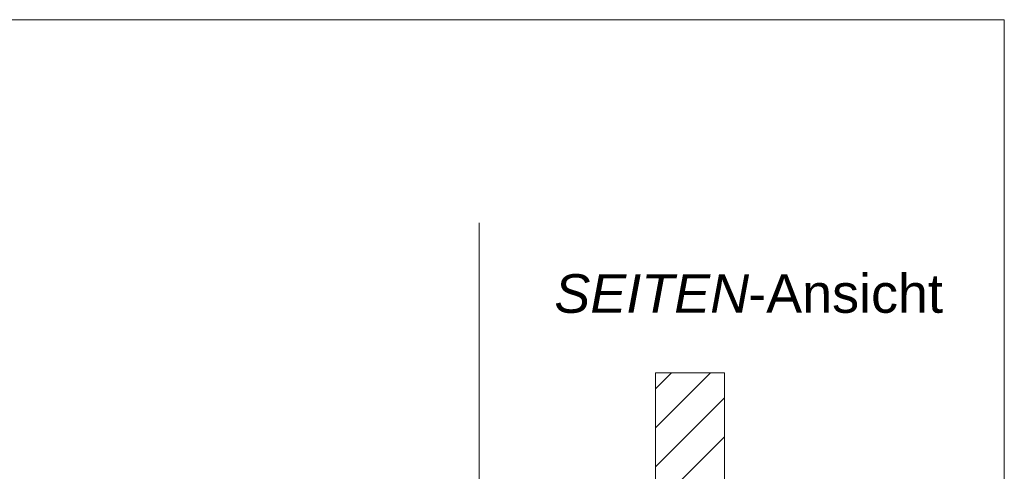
# Model space of a CAD drawing. Extents: x -620 to 300, y 62 to 1162.
# Tile 204 of 256: x 150 to 186, y 829 to 846. Entities that reach past the tile are written whole.
import ezdxf
from ezdxf.lldxf.tags import DXFTag

# ---------------------------------------------------------------- set-up
doc = ezdxf.new("R2010")
doc.units = 0
doc.layers.get('0').update_dxf_attribs({"lineweight": 13})
doc.layers.add('E_Detail_Beschriftung', color=7, linetype='Continuous', lineweight=13, true_color=0x009900)
doc.layers.add('E_Detail_Wandschraffur', color=7, linetype='Continuous', lineweight=5, true_color=0xc0c0c0)
doc.layers.add('E_Detail_Linie_Text_Bem', color=7, linetype='Continuous', lineweight=13)
doc.styles.get("Standard").update_dxf_attribs({"font": 'ARIALN.TTF'})
tags = doc.linetypes.add('fein_strichliert', pattern=[4, 1, -2, 1]).pattern_tags.tags
tags[8:9] = [DXFTag(74, 4), DXFTag(75, 0), DXFTag(340, '0'), DXFTag(46, 0.0), DXFTag(50, 0.0), DXFTag(44, 0.0), DXFTag(45, 0.0)]
tags[6:7] = [DXFTag(74, 4), DXFTag(75, 0), DXFTag(340, '0'), DXFTag(46, 0.0), DXFTag(50, 0.0), DXFTag(44, 0.0), DXFTag(45, 0.0)]
tags[4:5] = [DXFTag(74, 4), DXFTag(75, 0), DXFTag(340, '0'), DXFTag(46, 0.0), DXFTag(50, 0.0), DXFTag(44, 0.0), DXFTag(45, 0.0)]
tags = doc.linetypes.add('fein_strichliert-A06G94UT8I', pattern=[4, 1, -2, 1]).pattern_tags.tags
tags[8:9] = [DXFTag(74, 4), DXFTag(75, 0), DXFTag(340, '0'), DXFTag(46, 0.0), DXFTag(50, 0.0), DXFTag(44, 0.0), DXFTag(45, 0.0)]
tags[6:7] = [DXFTag(74, 4), DXFTag(75, 0), DXFTag(340, '0'), DXFTag(46, 0.0), DXFTag(50, 0.0), DXFTag(44, 0.0), DXFTag(45, 0.0)]
tags[4:5] = [DXFTag(74, 4), DXFTag(75, 0), DXFTag(340, '0'), DXFTag(46, 0.0), DXFTag(50, 0.0), DXFTag(44, 0.0), DXFTag(45, 0.0)]

# ---------------------------------------------------------------- blocks, each defined once
blk = doc.blocks.new('Referenz-A06G94UW8I')
at = {"layer": 'E_Detail_Linie_Text_Bem', "linetype": 'fein_strichliert-A06G94UT8I', "ltscale": 0.65}
for p, q in [((185.593, 845.654), (122.824, 845.654)), ((185.593, 784.337), (185.593, 845.654)), ((166.549, 785.419), (166.549, 838.298))]:
    blk.add_line(p, q, dxfattribs=at)
at = {"layer": 'E_Detail_Linie_Text_Bem', "linetype": 'Continuous', "ltscale": 0.13}
for p, q in [((172.94, 832.861), (175.44, 832.861)), ((172.94, 828.727), (172.94, 832.861)), ((175.44, 832.861), (175.44, 828.727))]:
    blk.add_line(p, q, dxfattribs=at)
at = {"layer": 'E_Detail_Wandschraffur', "linetype": 'ByBlock', "ltscale": 0.13}
for p, q in [((172.94, 830.866), (174.935, 832.861)), ((173.629, 828.727), (175.44, 830.538))]:
    blk.add_line(p, q, dxfattribs=at)
at = {"layer": 'E_Detail_Wandschraffur', "linetype": 'fein_strichliert', "ltscale": 0.13}
for p, q in [((172.94, 832.28), (173.521, 832.861)), ((172.94, 829.452), (175.44, 831.952))]:
    blk.add_line(p, q, dxfattribs=at)
at = {"layer": 'E_Detail_Beschriftung', "linetype": 'Continuous', "lineweight": -2, "ltscale": 0.25, "char_height": 1.4, "attachment_point": 1}
for s, insert in [('{\\fArial|b0|i1;SEITEN}', (169.275, 836.432)), ('{\\fArial;-Ansicht}', (176.305, 836.432))]:
    blk.add_mtext(s, dxfattribs=dict(at, insert=insert))

msp = doc.modelspace()

# ---------------------------------------------------------------- block references
at = {"color": 8, "lineweight": 25, "ltscale": 0.25, "true_color": 0x808080}
msp.add_blockref('Referenz-A06G94UW8I', (0, 0), dxfattribs=at)

doc.saveas('drawing.dxf')
